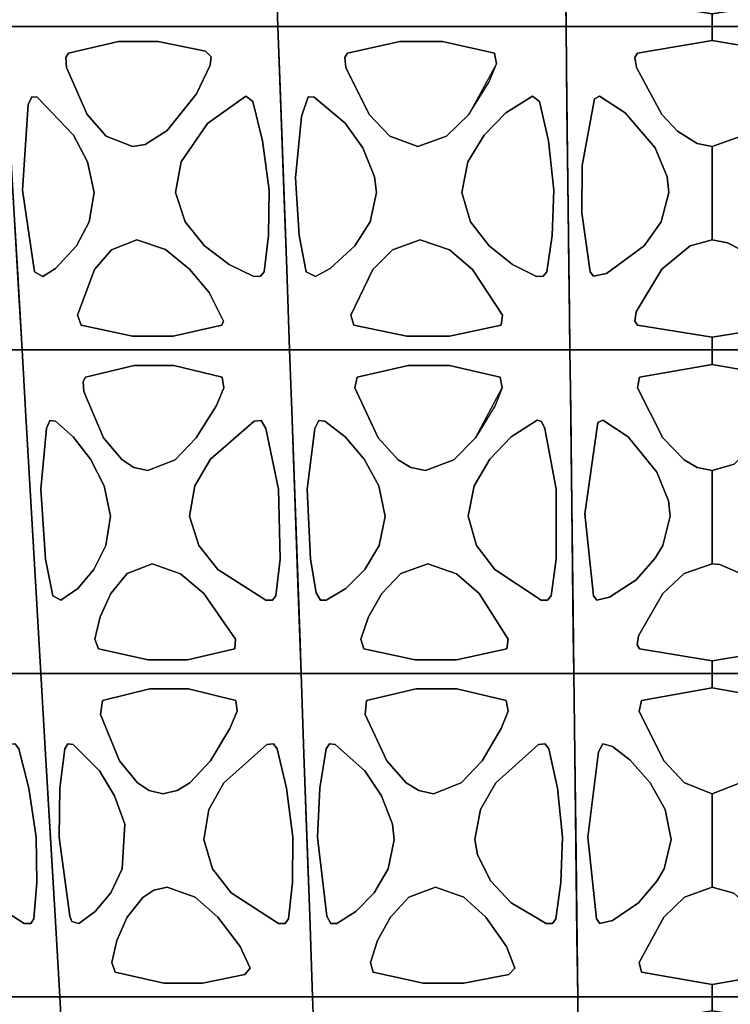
# Model space of a CAD drawing. Header units: centimetres. Extents: x -23.7 to 23.7, y -29.6 to 29.6.
# Tile 8 of 32: x -9 to 0.2, y -12.8 to -0.1. Entities that reach past the tile are written whole.
import ezdxf

# ---------------------------------------------------------------- set-up
doc = ezdxf.new("R2010")
doc.units = ezdxf.units.CM
doc.layers.get('0').update_dxf_attribs({"true_color": 0x5890e1})

msp = doc.modelspace()

# ---------------------------------------------------------------- linework, layer by layer
at = {"color": 121, "true_color": 0xa6e5e5}
for points in [[(-5.679, 0.873, 0), (-5.764, 3.228, 0), (-5.792, 4.014, 0), (-6.249, 4.014, 0), (-8.992, 4.014, 0), (-9.45, 4.014, 0), (-9.404, 3.228, 0), (-9.296, 1.396, 0), (-9.25, 0.611, 0), (-9.203, -0.174, 0), (-8.312, -0.174, 0), (-7.422, -0.174, 0), (-6.309, -0.174, 0), (-5.641, -0.174, 0)], [(-8.992, 4.014, 0), (-6.249, 4.014, 0), (-5.792, 4.014, 0), (-5.764, 3.228, 0), (-5.679, 0.873, 0), (-5.641, -0.174, 0), (-6.309, -0.174, 0), (-7.422, -0.174, 0), (-8.312, -0.174, 0), (-9.203, -0.174, 0), (-9.25, 0.611, 0), (-9.358, 2.443, 0), (-9.419, 3.49, 0), (-9.45, 4.014, 0)], [(-3.875, 4.014, 0), (-4.833, 4.014, 0), (-5.313, 4.014, 0), (-5.792, 4.014, 0), (-5.773, 3.49, 0), (-5.698, 1.396, 0), (-5.669, 0.611, 0), (-5.641, -0.174, 0), (-4.707, -0.174, 0), (-3.774, -0.174, 0), (-2.607, -0.174, 0), (-1.907, -0.174, 0), (-1.92, 0.873, 0), (-1.949, 3.228, 0), (-1.958, 4.014, 0), (-2.437, 4.014, 0)], [(-4.833, 4.014, 0), (-3.875, 4.014, 0), (-2.437, 4.014, 0), (-1.958, 4.014, 0), (-1.949, 3.228, 0), (-1.92, 0.873, 0), (-1.907, -0.174, 0), (-2.607, -0.174, 0), (-3.774, -0.174, 0), (-4.707, -0.174, 0), (-5.641, -0.174, 0), (-5.679, 0.873, 0), (-5.773, 3.49, 0), (-5.792, 4.014, 0), (-5.313, 4.014, 0)], [(-0.679, 0.872, 0), (-1.033, 0.275, 0), (-1.001, 0.146, 0), (-0.012, -0.008, 0), (-0.012, -0.174, 0), (-1.149, -0.174, 0), (-1.528, -0.174, 0), (-1.907, -0.174, 0), (-1.917, 0.611, 0), (-1.946, 2.967, 0), (-1.958, 4.014, 0), (-1.18, 4.014, 0), (-0.012, 4.014, 0), (-0.012, 3.832, 0), (-1.001, 3.67, 0), (-1.037, 3.613, 0), (-1.018, 3.481, 0), (-0.678, 2.871, 0), (-0.47, 2.655, 0), (-0.212, 2.497, 0), (-0.012, 2.459, 0), (-0.012, 1.25, 0), (-0.305, 1.176, 0)], [(-1.033, 0.275, 0), (-0.679, 0.872, 0), (-0.305, 1.176, 0), (-0.012, 1.25, 0), (-0.012, 2.459, 0), (-0.212, 2.497, 0), (-0.47, 2.655, 0), (-0.678, 2.871, 0), (-1.018, 3.481, 0), (-1.037, 3.613, 0), (-1.001, 3.67, 0), (-0.012, 3.832, 0), (-0.012, 4.014, 0), (-1.18, 4.014, 0), (-1.958, 4.014, 0), (-1.946, 2.967, 0), (-1.917, 0.611, 0), (-1.907, -0.174, 0), (-1.528, -0.174, 0), (-1.149, -0.174, 0), (-0.012, -0.174, 0), (-0.012, -0.008, 0), (-1.001, 0.146, 0)], [(1.009, 0.276, 0), (0.655, 0.873, 0), (0.28, 1.176, 0), (-0.012, 1.25, 0), (-0.012, 2.459, 0), (0.189, 2.497, 0), (0.368, 2.594, 0), (0.655, 2.872, 0), (0.918, 3.297, 0), (1.009, 3.53, 0), (0.977, 3.67, 0), (-0.012, 3.832, 0), (-0.012, 4.014, 0), (1.156, 4.014, 0), (1.934, 4.014, 0), (1.922, 2.967, 0), (1.896, 0.873, 0), (1.89, 0.35, 0), (1.883, -0.174, 0), (1.504, -0.174, 0), (1.125, -0.174, 0), (-0.012, -0.174, 0), (-0.012, -0.008, 0), (0.977, 0.146, 0)], [(0.655, 0.873, 0), (1.009, 0.276, 0), (0.977, 0.146, 0), (-0.012, -0.008, 0), (-0.012, -0.174, 0), (1.125, -0.174, 0), (1.504, -0.174, 0), (1.883, -0.174, 0), (1.89, 0.35, 0), (1.896, 0.873, 0), (1.922, 2.967, 0), (1.934, 4.014, 0), (1.156, 4.014, 0), (-0.012, 4.014, 0), (-0.012, 3.832, 0), (0.977, 3.67, 0), (1.009, 3.53, 0), (0.918, 3.297, 0), (0.655, 2.872, 0), (0.368, 2.594, 0), (0.189, 2.497, 0), (-0.012, 2.459, 0), (-0.012, 1.25, 0), (0.28, 1.176, 0)], [(-10.845, -0.174, 0), (-11.871, -0.174, 0), (-12.486, -0.174, 0), (-12.423, -0.959, 0), (-12.236, -3.314, 0), (-12.153, -4.362, 0), (-11.354, -4.362, 0), (-10.555, -4.362, 0), (-9.557, -4.362, 0), (-8.957, -4.362, 0), (-8.988, -3.838, 0), (-9.018, -3.314, 0), (-9.064, -2.529, 0), (-9.141, -1.221, 0), (-9.203, -0.174, 0), (-9.819, -0.174, 0)], [(-9.141, -1.221, 0), (-9.064, -2.529, 0), (-9.018, -3.314, 0), (-8.988, -3.838, 0), (-8.957, -4.362, 0), (-9.557, -4.362, 0), (-10.555, -4.362, 0), (-11.354, -4.362, 0), (-12.153, -4.362, 0), (-12.236, -3.314, 0), (-12.423, -0.959, 0), (-12.486, -0.174, 0), (-11.871, -0.174, 0), (-10.845, -0.174, 0), (-9.819, -0.174, 0), (-9.203, -0.174, 0)], [(-6.086, -0.174, 0), (-7.422, -0.174, 0), (-8.535, -0.174, 0), (-9.203, -0.174, 0), (-9.157, -0.959, 0), (-9.003, -3.576, 0), (-8.957, -4.362, 0), (-8.091, -4.362, 0), (-7.224, -4.362, 0), (-6.14, -4.362, 0), (-5.49, -4.362, 0), (-5.509, -3.838, 0), (-5.528, -3.314, 0), (-5.556, -2.529, 0), (-5.603, -1.221, 0), (-5.641, -0.174, 0)], [(-6.14, -4.362, 0), (-7.224, -4.362, 0), (-8.091, -4.362, 0), (-8.957, -4.362, 0), (-9.003, -3.576, 0), (-9.157, -0.959, 0), (-9.203, -0.174, 0), (-8.535, -0.174, 0), (-7.422, -0.174, 0), (-6.531, -0.174, 0), (-6.086, -0.174, 0), (-5.641, -0.174, 0), (-5.603, -1.221, 0), (-5.556, -2.529, 0), (-5.528, -3.314, 0), (-5.509, -3.838, 0), (-5.49, -4.362, 0)], [(-3.774, -0.174, 0), (-4.941, -0.174, 0), (-5.641, -0.174, 0), (-5.612, -0.959, 0), (-5.528, -3.314, 0), (-5.49, -4.362, 0), (-4.582, -4.362, 0), (-3.674, -4.362, 0), (-2.538, -4.362, 0), (-1.857, -4.362, 0), (-1.863, -3.838, 0), (-1.869, -3.314, 0), (-1.879, -2.529, 0), (-1.895, -1.221, 0), (-1.907, -0.174, 0), (-2.607, -0.174, 0)], [(-2.538, -4.362, 0), (-3.674, -4.362, 0), (-4.582, -4.362, 0), (-5.49, -4.362, 0), (-5.528, -3.314, 0), (-5.612, -0.959, 0), (-5.641, -0.174, 0), (-4.941, -0.174, 0), (-3.774, -0.174, 0), (-2.607, -0.174, 0), (-1.907, -0.174, 0), (-1.895, -1.221, 0), (-1.879, -2.529, 0), (-1.869, -3.314, 0), (-1.863, -3.838, 0), (-1.857, -4.362, 0)], [(-1.892, -1.482, 0), (-1.866, -3.576, 0), (-1.857, -4.362, 0), (-1.488, -4.362, 0), (-1.119, -4.362, 0), (-0.012, -4.362, 0), (-0.012, -4.196, 0), (-0.98, -4.041, 0), (-1.014, -3.988, 0), (-0.997, -3.868, 0), (-0.666, -3.317, 0), (-0.3, -3.012, 0), (-0.012, -2.937, 0), (-0.012, -1.728, 0), (-0.209, -1.689, 0), (-0.463, -1.53, 0), (-0.666, -1.313, 0), (-0.996, -0.705, 0), (-1.014, -0.575, 0), (-0.98, -0.518, 0), (-0.012, -0.355, 0), (-0.012, -0.174, 0), (-1.149, -0.174, 0), (-1.528, -0.174, 0), (-1.907, -0.174, 0), (-1.901, -0.697, 0)], [(-1.866, -3.576, 0), (-1.892, -1.482, 0), (-1.901, -0.697, 0), (-1.907, -0.174, 0), (-1.528, -0.174, 0), (-1.149, -0.174, 0), (-0.012, -0.174, 0), (-0.012, -0.355, 0), (-0.98, -0.518, 0), (-1.014, -0.575, 0), (-0.996, -0.705, 0), (-0.666, -1.313, 0), (-0.463, -1.53, 0), (-0.209, -1.689, 0), (-0.012, -1.728, 0), (-0.012, -2.937, 0), (-0.3, -3.012, 0), (-0.666, -3.317, 0), (-0.997, -3.868, 0), (-1.014, -3.988, 0), (-0.98, -4.041, 0), (-0.012, -4.196, 0), (-0.012, -4.362, 0), (-1.119, -4.362, 0), (-1.488, -4.362, 0), (-1.857, -4.362, 0)], [(1.868, -1.482, 0), (1.842, -3.576, 0), (1.833, -4.362, 0), (1.464, -4.362, 0), (1.095, -4.362, 0), (-0.012, -4.362, 0), (-0.012, -4.196, 0), (0.956, -4.041, 0), (0.987, -3.912, 0), (0.643, -3.318, 0), (0.362, -3.063, 0), (0.186, -2.973, 0), (-0.012, -2.937, 0), (-0.012, -1.728, 0), (0.361, -1.592, 0), (0.643, -1.311, 0), (0.987, -0.657, 0), (0.956, -0.518, 0), (-0.012, -0.355, 0), (-0.012, -0.174, 0), (1.125, -0.174, 0), (1.504, -0.174, 0), (1.883, -0.174, 0), (1.877, -0.697, 0)], [(1.842, -3.576, 0), (1.868, -1.482, 0), (1.877, -0.697, 0), (1.883, -0.174, 0), (1.504, -0.174, 0), (1.125, -0.174, 0), (-0.012, -0.174, 0), (-0.012, -0.355, 0), (0.956, -0.518, 0), (0.987, -0.657, 0), (0.643, -1.311, 0), (0.361, -1.592, 0), (-0.012, -1.728, 0), (-0.012, -2.937, 0), (0.186, -2.973, 0), (0.362, -3.063, 0), (0.643, -3.318, 0), (0.987, -3.912, 0), (0.956, -4.041, 0), (-0.012, -4.196, 0), (-0.012, -4.362, 0), (1.095, -4.362, 0), (1.464, -4.362, 0), (1.833, -4.362, 0)], [(-7.708, -0.369, 0), (-7.193, -0.368, 0), (-6.581, -0.492, 0), (-6.509, -0.565, 0), (-6.52, -0.673, 0), (-6.697, -1.043, 0), (-7.077, -1.518, 0), (-7.364, -1.699, 0), (-7.526, -1.728, 0), (-7.868, -1.592, 0), (-8.114, -1.312, 0), (-8.382, -0.705, 0), (-8.391, -0.575, 0), (-8.357, -0.518, 0)], [(-7.193, -0.368, 0), (-7.708, -0.369, 0), (-8.357, -0.518, 0), (-8.391, -0.575, 0), (-8.382, -0.705, 0), (-8.114, -1.312, 0), (-7.868, -1.592, 0), (-7.526, -1.728, 0), (-7.364, -1.699, 0), (-7.077, -1.518, 0), (-6.697, -1.043, 0), (-6.52, -0.673, 0), (-6.509, -0.565, 0), (-6.581, -0.492, 0)], [(-4.062, -0.369, 0), (-4.74, -0.518, 0), (-4.775, -0.575, 0), (-4.761, -0.705, 0), (-4.458, -1.312, 0), (-4.19, -1.592, 0), (-3.827, -1.728, 0), (-3.455, -1.592, 0), (-3.168, -1.311, 0), (-2.902, -0.888, 0), (-2.807, -0.657, 0), (-2.833, -0.518, 0), (-3.509, -0.369, 0)], [(-4.062, -0.369, 0), (-3.509, -0.369, 0), (-2.833, -0.518, 0), (-2.807, -0.657, 0), (-3.168, -1.311, 0), (-3.455, -1.592, 0), (-3.827, -1.728, 0), (-4.19, -1.592, 0), (-4.458, -1.312, 0), (-4.761, -0.705, 0), (-4.775, -0.575, 0), (-4.74, -0.518, 0)], [(-8.954, -2.291, 0), (-8.799, -3.352, 0), (-8.69, -3.409, 0), (-8.525, -3.306, 0), (-8.251, -3.014, 0), (-8.087, -2.703, 0), (-8.025, -2.321, 0), (-8.11, -1.926, 0), (-8.293, -1.579, 0), (-8.763, -1.09, 0), (-8.834, -1.082, 0), (-8.881, -1.181, 0)], [(-8.954, -2.291, 0), (-8.881, -1.181, 0), (-8.834, -1.082, 0), (-8.763, -1.09, 0), (-8.293, -1.579, 0), (-8.11, -1.926, 0), (-8.025, -2.321, 0), (-8.087, -2.703, 0), (-8.251, -3.014, 0), (-8.525, -3.306, 0), (-8.69, -3.409, 0), (-8.799, -3.352, 0)], [(-5.969, -1.143, 0), (-5.842, -1.654, 0), (-5.756, -2.291, 0), (-5.765, -2.88, 0), (-5.822, -3.352, 0), (-5.867, -3.407, 0), (-5.954, -3.409, 0), (-6.274, -3.257, 0), (-6.592, -3.014, 0), (-6.846, -2.703, 0), (-6.969, -2.321, 0), (-6.896, -1.925, 0), (-6.554, -1.427, 0), (-6.059, -1.076, 0)], [(-5.842, -1.654, 0), (-5.969, -1.143, 0), (-6.059, -1.076, 0), (-6.554, -1.427, 0), (-6.896, -1.925, 0), (-6.969, -2.321, 0), (-6.846, -2.703, 0), (-6.592, -3.014, 0), (-6.274, -3.257, 0), (-5.954, -3.409, 0), (-5.867, -3.407, 0), (-5.822, -3.352, 0), (-5.765, -2.88, 0), (-5.756, -2.291, 0)], [(-4.543, -1.745, 0), (-4.389, -2.119, 0), (-4.365, -2.323, 0), (-4.448, -2.703, 0), (-4.643, -3.014, 0), (-4.966, -3.306, 0), (-5.157, -3.409, 0), (-5.277, -3.352, 0), (-5.367, -2.879, 0), (-5.416, -2.131, 0), (-5.337, -1.338, 0), (-5.251, -1.082, 0), (-5.172, -1.09, 0), (-4.772, -1.426, 0)], [(-4.389, -2.119, 0), (-4.543, -1.745, 0), (-4.772, -1.426, 0), (-5.172, -1.09, 0), (-5.251, -1.082, 0), (-5.337, -1.338, 0), (-5.416, -2.131, 0), (-5.367, -2.879, 0), (-5.277, -3.352, 0), (-5.157, -3.409, 0), (-4.966, -3.306, 0), (-4.643, -3.014, 0), (-4.448, -2.703, 0), (-4.365, -2.323, 0)], [(-2.252, -1.143, 0), (-2.134, -1.653, 0), (-2.064, -2.291, 0), (-2.088, -2.88, 0), (-2.158, -3.352, 0), (-2.204, -3.407, 0), (-2.289, -3.409, 0), (-2.6, -3.257, 0), (-2.905, -3.014, 0), (-3.146, -2.702, 0), (-3.259, -2.321, 0), (-3.179, -1.925, 0), (-2.967, -1.579, 0), (-2.686, -1.289, 0), (-2.341, -1.076, 0)], [(-2.158, -3.352, 0), (-2.088, -2.88, 0), (-2.064, -2.291, 0), (-2.134, -1.653, 0), (-2.252, -1.143, 0), (-2.341, -1.076, 0), (-2.686, -1.289, 0), (-2.967, -1.579, 0), (-3.179, -1.925, 0), (-3.259, -2.321, 0), (-3.146, -2.702, 0), (-2.905, -3.014, 0), (-2.6, -3.257, 0), (-2.289, -3.409, 0), (-2.204, -3.407, 0)], [(-1.704, -2.586, 0), (-1.596, -3.352, 0), (-1.55, -3.407, 0), (-1.383, -3.372, 0), (-0.895, -3.015, 0), (-0.673, -2.703, 0), (-0.574, -2.323, 0), (-0.595, -2.119, 0), (-0.753, -1.746, 0), (-1.139, -1.289, 0), (-1.472, -1.076, 0), (-1.539, -1.108, 0), (-1.699, -1.971, 0)], [(-1.596, -3.352, 0), (-1.704, -2.586, 0), (-1.699, -1.971, 0), (-1.539, -1.108, 0), (-1.472, -1.076, 0), (-1.139, -1.289, 0), (-0.753, -1.746, 0), (-0.595, -2.119, 0), (-0.574, -2.323, 0), (-0.673, -2.703, 0), (-0.895, -3.015, 0), (-1.383, -3.372, 0), (-1.55, -3.407, 0)], [(-7.529, -4.183, 0), (-7.002, -4.183, 0), (-6.371, -4.041, 0), (-6.346, -3.988, 0), (-6.535, -3.619, 0), (-6.79, -3.317, 0), (-7.098, -3.062, 0), (-7.469, -2.937, 0), (-7.8, -3.063, 0), (-8.02, -3.318, 0), (-8.238, -3.912, 0), (-8.191, -4.041, 0)], [(-6.371, -4.041, 0), (-7.002, -4.183, 0), (-7.529, -4.183, 0), (-8.191, -4.041, 0), (-8.238, -3.912, 0), (-8.02, -3.318, 0), (-7.8, -3.063, 0), (-7.469, -2.937, 0), (-7.098, -3.062, 0), (-6.79, -3.317, 0), (-6.535, -3.619, 0), (-6.346, -3.988, 0)], [(-4.41, -3.318, 0), (-4.696, -3.912, 0), (-4.656, -4.041, 0), (-3.971, -4.183, 0), (-3.419, -4.183, 0), (-2.749, -4.041, 0), (-2.729, -3.912, 0), (-3.119, -3.319, 0), (-3.419, -3.063, 0), (-3.798, -2.937, 0), (-4.156, -3.063, 0)], [(-2.749, -4.041, 0), (-3.419, -4.183, 0), (-3.971, -4.183, 0), (-4.656, -4.041, 0), (-4.696, -3.912, 0), (-4.41, -3.318, 0), (-4.156, -3.063, 0), (-3.798, -2.937, 0), (-3.419, -3.063, 0), (-3.119, -3.319, 0), (-2.729, -3.912, 0)], [(-8.912, -5.147, 0), (-8.745, -8.027, 0), (-8.714, -8.55, 0), (-9.297, -8.55, 0), (-10.269, -8.55, 0), (-11.046, -8.55, 0), (-11.823, -8.55, 0), (-11.905, -7.503, 0), (-12.091, -5.147, 0), (-12.153, -4.362, 0), (-11.554, -4.362, 0), (-10.555, -4.362, 0), (-9.557, -4.362, 0), (-8.957, -4.362, 0)], [(-8.745, -8.027, 0), (-8.912, -5.147, 0), (-8.957, -4.362, 0), (-9.557, -4.362, 0), (-10.555, -4.362, 0), (-11.554, -4.362, 0), (-12.153, -4.362, 0), (-12.091, -5.147, 0), (-11.905, -7.503, 0), (-11.823, -8.55, 0), (-11.046, -8.55, 0), (-10.269, -8.55, 0), (-9.297, -8.55, 0), (-8.714, -8.55, 0)], [(-5.462, -5.147, 0), (-5.36, -8.027, 0), (-5.341, -8.55, 0), (-5.974, -8.55, 0), (-7.028, -8.55, 0), (-7.871, -8.55, 0), (-8.714, -8.55, 0), (-8.775, -7.503, 0), (-8.912, -5.147, 0), (-8.957, -4.362, 0), (-8.307, -4.362, 0), (-7.224, -4.362, 0), (-6.14, -4.362, 0), (-5.49, -4.362, 0)], [(-5.36, -8.027, 0), (-5.462, -5.147, 0), (-5.49, -4.362, 0), (-6.14, -4.362, 0), (-7.224, -4.362, 0), (-8.307, -4.362, 0), (-8.957, -4.362, 0), (-8.912, -5.147, 0), (-8.775, -7.503, 0), (-8.714, -8.55, 0), (-7.871, -8.55, 0), (-7.028, -8.55, 0), (-5.974, -8.55, 0), (-5.341, -8.55, 0)], [(-1.847, -5.147, 0), (-1.813, -8.027, 0), (-1.807, -8.55, 0), (-2.469, -8.55, 0), (-3.574, -8.55, 0), (-4.458, -8.55, 0), (-5.341, -8.55, 0), (-5.379, -7.503, 0), (-5.462, -5.147, 0), (-5.49, -4.362, 0), (-4.809, -4.362, 0), (-3.674, -4.362, 0), (-2.538, -4.362, 0), (-1.857, -4.362, 0)], [(-1.813, -8.027, 0), (-1.847, -5.147, 0), (-1.857, -4.362, 0), (-2.538, -4.362, 0), (-3.674, -4.362, 0), (-4.809, -4.362, 0), (-5.49, -4.362, 0), (-5.462, -5.147, 0), (-5.379, -7.503, 0), (-5.341, -8.55, 0), (-4.458, -8.55, 0), (-3.574, -8.55, 0), (-2.469, -8.55, 0), (-1.807, -8.55, 0)], [(-1.816, -7.765, 0), (-1.841, -5.671, 0), (-1.851, -4.885, 0), (-1.857, -4.362, 0), (-1.488, -4.362, 0), (-1.119, -4.362, 0), (-0.012, -4.362, 0), (-0.012, -4.549, 0), (-0.954, -4.714, 0), (-0.982, -4.851, 0), (-0.651, -5.502, 0), (-0.378, -5.783, 0), (-0.207, -5.882, 0), (-0.012, -5.922, 0), (-0.012, -7.132, 0), (-0.378, -7.259, 0), (-0.651, -7.515, 0), (-0.969, -8.064, 0), (-0.986, -8.182, 0), (-0.954, -8.234, 0), (-0.012, -8.39, 0), (-0.012, -8.55, 0), (-1.089, -8.55, 0), (-1.448, -8.55, 0), (-1.807, -8.55, 0)], [(-1.841, -5.671, 0), (-1.816, -7.765, 0), (-1.807, -8.55, 0), (-1.448, -8.55, 0), (-1.089, -8.55, 0), (-0.012, -8.55, 0), (-0.012, -8.39, 0), (-0.954, -8.234, 0), (-0.986, -8.182, 0), (-0.969, -8.064, 0), (-0.651, -7.515, 0), (-0.378, -7.259, 0), (-0.012, -7.132, 0), (-0.012, -5.922, 0), (-0.207, -5.882, 0), (-0.378, -5.783, 0), (-0.651, -5.502, 0), (-0.982, -4.851, 0), (-0.954, -4.714, 0), (-0.012, -4.549, 0), (-0.012, -4.362, 0), (-1.119, -4.362, 0), (-1.488, -4.362, 0), (-1.857, -4.362, 0), (-1.851, -4.885, 0)], [(1.817, -5.671, 0), (1.789, -8.027, 0), (1.783, -8.55, 0), (1.424, -8.55, 0), (1.065, -8.55, 0), (-0.012, -8.55, 0), (-0.012, -8.39, 0), (0.93, -8.234, 0), (0.958, -8.107, 0), (0.628, -7.516, 0), (0.355, -7.259, 0), (0.088, -7.142, 0), (-0.012, -7.132, 0), (-0.012, -5.922, 0), (0.272, -5.839, 0), (0.628, -5.502, 0), (0.958, -4.851, 0), (0.93, -4.714, 0), (-0.012, -4.549, 0), (-0.012, -4.362, 0), (1.095, -4.362, 0), (1.464, -4.362, 0), (1.833, -4.362, 0), (1.827, -4.885, 0)], [(1.789, -8.027, 0), (1.817, -5.671, 0), (1.827, -4.885, 0), (1.833, -4.362, 0), (1.464, -4.362, 0), (1.095, -4.362, 0), (-0.012, -4.362, 0), (-0.012, -4.549, 0), (0.93, -4.714, 0), (0.958, -4.851, 0), (0.628, -5.502, 0), (0.272, -5.839, 0), (-0.012, -5.922, 0), (-0.012, -7.132, 0), (0.088, -7.142, 0), (0.355, -7.259, 0), (0.628, -7.516, 0), (0.958, -8.107, 0), (0.93, -8.234, 0), (-0.012, -8.39, 0), (-0.012, -8.55, 0), (1.065, -8.55, 0), (1.424, -8.55, 0), (1.783, -8.55, 0)], [(-7.504, -4.563, 0), (-6.99, -4.563, 0), (-6.364, -4.714, 0), (-6.345, -4.851, 0), (-6.44, -5.08, 0), (-6.701, -5.502, 0), (-6.976, -5.783, 0), (-7.329, -5.922, 0), (-7.51, -5.882, 0), (-7.666, -5.782, 0), (-7.904, -5.5, 0), (-8.159, -4.898, 0), (-8.167, -4.77, 0), (-8.135, -4.714, 0)], [(-6.99, -4.563, 0), (-7.504, -4.563, 0), (-8.135, -4.714, 0), (-8.167, -4.77, 0), (-8.159, -4.898, 0), (-7.904, -5.5, 0), (-7.666, -5.782, 0), (-7.51, -5.882, 0), (-7.329, -5.922, 0), (-6.976, -5.783, 0), (-6.701, -5.502, 0), (-6.44, -5.08, 0), (-6.345, -4.851, 0), (-6.364, -4.714, 0)], [(-3.954, -4.563, 0), (-3.416, -4.563, 0), (-2.759, -4.714, 0), (-2.734, -4.851, 0), (-2.826, -5.08, 0), (-3.083, -5.502, 0), (-3.362, -5.783, 0), (-3.727, -5.922, 0), (-3.917, -5.882, 0), (-4.083, -5.783, 0), (-4.343, -5.502, 0), (-4.646, -4.851, 0), (-4.614, -4.714, 0)], [(-3.416, -4.563, 0), (-3.954, -4.563, 0), (-4.614, -4.714, 0), (-4.646, -4.851, 0), (-4.343, -5.502, 0), (-4.083, -5.783, 0), (-3.917, -5.882, 0), (-3.727, -5.922, 0), (-3.362, -5.783, 0), (-3.083, -5.502, 0), (-2.734, -4.851, 0), (-2.759, -4.714, 0)], [(-8.716, -6.166, 0), (-8.643, -5.377, 0), (-8.597, -5.276, 0), (-8.527, -5.285, 0), (-8.294, -5.486, 0), (-8.071, -5.776, 0), (-7.895, -6.123, 0), (-7.813, -6.516, 0), (-7.872, -6.895, 0), (-8.028, -7.206, 0), (-8.234, -7.45, 0), (-8.454, -7.604, 0), (-8.561, -7.545, 0), (-8.653, -7.073, 0)], [(-8.643, -5.377, 0), (-8.716, -6.166, 0), (-8.653, -7.073, 0), (-8.561, -7.545, 0), (-8.454, -7.604, 0), (-8.234, -7.45, 0), (-8.028, -7.206, 0), (-7.872, -6.895, 0), (-7.813, -6.516, 0), (-7.895, -6.123, 0), (-8.071, -5.776, 0), (-8.294, -5.486, 0), (-8.527, -5.285, 0), (-8.597, -5.276, 0)], [(-6.787, -6.516, 0), (-6.718, -6.123, 0), (-6.515, -5.777, 0), (-5.949, -5.285, 0), (-5.861, -5.276, 0), (-5.799, -5.377, 0), (-5.635, -6.166, 0), (-5.613, -7.073, 0), (-5.668, -7.545, 0), (-5.711, -7.602, 0), (-5.797, -7.604, 0), (-6.422, -7.205, 0), (-6.668, -6.894, 0)], [(-6.718, -6.123, 0), (-6.787, -6.516, 0), (-6.668, -6.894, 0), (-6.422, -7.205, 0), (-5.797, -7.604, 0), (-5.711, -7.602, 0), (-5.668, -7.545, 0), (-5.613, -7.073, 0), (-5.635, -6.166, 0), (-5.799, -5.377, 0), (-5.861, -5.276, 0), (-5.949, -5.285, 0), (-6.515, -5.777, 0)], [(-5.221, -7.073, 0), (-5.264, -6.166, 0), (-5.162, -5.377, 0), (-5.11, -5.276, 0), (-5.032, -5.285, 0), (-4.772, -5.486, 0), (-4.524, -5.776, 0), (-4.332, -6.123, 0), (-4.25, -6.518, 0), (-4.328, -6.895, 0), (-4.516, -7.206, 0), (-4.76, -7.45, 0), (-5.016, -7.604, 0), (-5.09, -7.602, 0), (-5.145, -7.509, 0)], [(-5.162, -5.377, 0), (-5.264, -6.166, 0), (-5.221, -7.073, 0), (-5.145, -7.509, 0), (-5.09, -7.602, 0), (-5.016, -7.604, 0), (-4.76, -7.45, 0), (-4.516, -7.206, 0), (-4.328, -6.895, 0), (-4.25, -6.518, 0), (-4.332, -6.123, 0), (-4.524, -5.776, 0), (-4.772, -5.486, 0), (-5.032, -5.285, 0), (-5.11, -5.276, 0)], [(-2.894, -5.777, 0), (-3.099, -6.123, 0), (-3.174, -6.516, 0), (-3.066, -6.895, 0), (-2.832, -7.206, 0), (-2.231, -7.604, 0), (-2.147, -7.602, 0), (-2.102, -7.545, 0), (-2.034, -7.073, 0), (-2.035, -6.166, 0), (-2.182, -5.377, 0), (-2.226, -5.288, 0), (-2.282, -5.27, 0), (-2.62, -5.486, 0)], [(-3.099, -6.123, 0), (-2.894, -5.777, 0), (-2.62, -5.486, 0), (-2.282, -5.27, 0), (-2.226, -5.288, 0), (-2.182, -5.377, 0), (-2.035, -6.166, 0), (-2.034, -7.073, 0), (-2.102, -7.545, 0), (-2.147, -7.602, 0), (-2.231, -7.604, 0), (-2.832, -7.206, 0), (-3.066, -6.895, 0), (-3.174, -6.516, 0)], [(-1.665, -6.486, 0), (-1.551, -7.545, 0), (-1.506, -7.602, 0), (-1.342, -7.565, 0), (-0.998, -7.337, 0), (-0.75, -7.058, 0), (-0.653, -6.895, 0), (-0.558, -6.516, 0), (-0.578, -6.316, 0), (-0.729, -5.944, 0), (-1.104, -5.486, 0), (-1.43, -5.27, 0), (-1.496, -5.303, 0)], [(-1.551, -7.545, 0), (-1.665, -6.486, 0), (-1.496, -5.303, 0), (-1.43, -5.27, 0), (-1.104, -5.486, 0), (-0.729, -5.944, 0), (-0.578, -6.316, 0), (-0.558, -6.516, 0), (-0.653, -6.895, 0), (-0.75, -7.058, 0), (-0.998, -7.337, 0), (-1.342, -7.565, 0), (-1.506, -7.602, 0)], [(-7.808, -7.516, 0), (-7.596, -7.259, 0), (-7.272, -7.132, 0), (-6.906, -7.26, 0), (-6.604, -7.517, 0), (-6.191, -8.107, 0), (-6.199, -8.234, 0), (-6.812, -8.377, 0), (-7.325, -8.377, 0), (-7.969, -8.234, 0), (-8.015, -8.107, 0), (-7.947, -7.818, 0)], [(-7.596, -7.259, 0), (-7.808, -7.516, 0), (-7.947, -7.818, 0), (-8.015, -8.107, 0), (-7.969, -8.234, 0), (-7.325, -8.377, 0), (-6.812, -8.377, 0), (-6.199, -8.234, 0), (-6.191, -8.107, 0), (-6.604, -7.517, 0), (-6.906, -7.26, 0), (-7.272, -7.132, 0)], [(-4.048, -7.259, 0), (-4.295, -7.516, 0), (-4.47, -7.818, 0), (-4.568, -8.107, 0), (-4.53, -8.234, 0), (-3.864, -8.377, 0), (-3.326, -8.377, 0), (-2.675, -8.234, 0), (-2.657, -8.107, 0), (-3.034, -7.517, 0), (-3.326, -7.26, 0), (-3.698, -7.132, 0)], [(-4.295, -7.516, 0), (-4.048, -7.259, 0), (-3.698, -7.132, 0), (-3.326, -7.26, 0), (-3.034, -7.517, 0), (-2.657, -8.107, 0), (-2.675, -8.234, 0), (-3.326, -8.377, 0), (-3.864, -8.377, 0), (-4.53, -8.234, 0), (-4.568, -8.107, 0), (-4.47, -7.818, 0)], [(-9.036, -12.739, 0), (-9.981, -12.739, 0), (-10.736, -12.739, 0), (-11.491, -12.739, 0), (-11.574, -11.692, 0), (-11.74, -9.597, 0), (-11.823, -8.55, 0), (-11.046, -8.55, 0), (-10.269, -8.55, 0), (-9.297, -8.55, 0), (-8.714, -8.55, 0), (-8.653, -9.597, 0), (-8.577, -10.906, 0), (-8.531, -11.692, 0), (-8.47, -12.739, 0)], [(-10.736, -12.739, 0), (-9.981, -12.739, 0), (-9.036, -12.739, 0), (-8.47, -12.739, 0), (-8.531, -11.692, 0), (-8.577, -10.906, 0), (-8.653, -9.597, 0), (-8.714, -8.55, 0), (-9.297, -8.55, 0), (-10.269, -8.55, 0), (-11.046, -8.55, 0), (-11.823, -8.55, 0), (-11.74, -9.597, 0), (-11.574, -11.692, 0), (-11.491, -12.739, 0)], [(-7.65, -12.739, 0), (-6.831, -12.739, 0), (-5.806, -12.739, 0), (-5.192, -12.739, 0), (-5.229, -11.692, 0), (-5.257, -10.906, 0), (-5.304, -9.597, 0), (-5.341, -8.55, 0), (-5.974, -8.55, 0), (-7.028, -8.55, 0), (-7.871, -8.55, 0), (-8.714, -8.55, 0), (-8.653, -9.597, 0), (-8.531, -11.692, 0), (-8.47, -12.739, 0)], [(-6.831, -12.739, 0), (-7.65, -12.739, 0), (-8.47, -12.739, 0), (-8.531, -11.692, 0), (-8.653, -9.597, 0), (-8.714, -8.55, 0), (-7.871, -8.55, 0), (-7.028, -8.55, 0), (-5.974, -8.55, 0), (-5.341, -8.55, 0), (-5.304, -9.597, 0), (-5.257, -10.906, 0), (-5.229, -11.692, 0), (-5.192, -12.739, 0), (-5.806, -12.739, 0)], [(-4.333, -12.739, 0), (-3.474, -12.739, 0), (-2.4, -12.739, 0), (-1.756, -12.739, 0), (-1.769, -11.692, 0), (-1.778, -10.906, 0), (-1.794, -9.597, 0), (-1.807, -8.55, 0), (-2.469, -8.55, 0), (-3.574, -8.55, 0), (-4.458, -8.55, 0), (-5.341, -8.55, 0), (-5.304, -9.597, 0), (-5.229, -11.692, 0), (-5.192, -12.739, 0)], [(-3.474, -12.739, 0), (-4.333, -12.739, 0), (-5.192, -12.739, 0), (-5.229, -11.692, 0), (-5.304, -9.597, 0), (-5.341, -8.55, 0), (-4.458, -8.55, 0), (-3.574, -8.55, 0), (-2.469, -8.55, 0), (-1.807, -8.55, 0), (-1.794, -9.597, 0), (-1.778, -10.906, 0), (-1.769, -11.692, 0), (-1.756, -12.739, 0), (-2.4, -12.739, 0)], [(-1.794, -9.597, 0), (-1.766, -11.953, 0), (-1.756, -12.739, 0), (-1.407, -12.739, 0), (-1.059, -12.739, 0), (-0.012, -12.739, 0), (-0.012, -12.578, 0), (-0.931, -12.42, 0), (-0.958, -12.295, 0), (-0.64, -11.708, 0), (-0.373, -11.45, 0), (-0.012, -11.319, 0), (-0.012, -10.11, 0), (-0.373, -9.968, 0), (-0.639, -9.684, 0), (-0.958, -9.038, 0), (-0.931, -8.903, 0), (-0.012, -8.737, 0), (-0.012, -8.55, 0), (-1.089, -8.55, 0), (-1.448, -8.55, 0), (-1.807, -8.55, 0)], [(-1.766, -11.953, 0), (-1.794, -9.597, 0), (-1.807, -8.55, 0), (-1.448, -8.55, 0), (-1.089, -8.55, 0), (-0.012, -8.55, 0), (-0.012, -8.737, 0), (-0.931, -8.903, 0), (-0.958, -9.038, 0), (-0.639, -9.684, 0), (-0.373, -9.968, 0), (-0.012, -10.11, 0), (-0.012, -11.319, 0), (-0.373, -11.45, 0), (-0.64, -11.708, 0), (-0.958, -12.295, 0), (-0.931, -12.42, 0), (-0.012, -12.578, 0), (-0.012, -12.739, 0), (-1.059, -12.739, 0), (-1.407, -12.739, 0), (-1.756, -12.739, 0)], [(1.77, -9.597, 0), (1.745, -11.692, 0), (1.732, -12.739, 0), (1.383, -12.739, 0), (1.035, -12.739, 0), (-0.012, -12.739, 0), (-0.012, -12.578, 0), (0.908, -12.42, 0), (0.934, -12.295, 0), (0.614, -11.707, 0), (0.268, -11.398, 0), (-0.012, -11.319, 0), (-0.012, -10.11, 0), (0.35, -9.967, 0), (0.615, -9.685, 0), (0.934, -9.038, 0), (0.908, -8.903, 0), (-0.012, -8.737, 0), (-0.012, -8.55, 0), (1.065, -8.55, 0), (1.424, -8.55, 0), (1.783, -8.55, 0)], [(1.745, -11.692, 0), (1.77, -9.597, 0), (1.783, -8.55, 0), (1.424, -8.55, 0), (1.065, -8.55, 0), (-0.012, -8.55, 0), (-0.012, -8.737, 0), (0.908, -8.903, 0), (0.934, -9.038, 0), (0.615, -9.685, 0), (0.35, -9.967, 0), (-0.012, -10.11, 0), (-0.012, -11.319, 0), (0.268, -11.398, 0), (0.614, -11.707, 0), (0.934, -12.295, 0), (0.908, -12.42, 0), (-0.012, -12.578, 0), (-0.012, -12.739, 0), (1.035, -12.739, 0), (1.383, -12.739, 0), (1.732, -12.739, 0)], [(-6.8, -8.751, 0), (-7.302, -8.751, 0), (-7.918, -8.903, 0), (-7.94, -9.084, 0), (-7.695, -9.684, 0), (-7.464, -9.968, 0), (-7.312, -10.069, 0), (-7.133, -10.11, 0), (-6.949, -10.069, 0), (-6.784, -9.967, 0), (-6.516, -9.685, 0), (-6.264, -9.265, 0), (-6.171, -9.038, 0), (-6.189, -8.903, 0)], [(-7.302, -8.751, 0), (-6.8, -8.751, 0), (-6.189, -8.903, 0), (-6.171, -9.038, 0), (-6.264, -9.265, 0), (-6.516, -9.685, 0), (-6.784, -9.967, 0), (-6.949, -10.069, 0), (-7.133, -10.11, 0), (-7.312, -10.069, 0), (-7.464, -9.968, 0), (-7.695, -9.684, 0), (-7.94, -9.084, 0), (-7.918, -8.903, 0)], [(-3.849, -8.751, 0), (-3.323, -8.751, 0), (-2.682, -8.903, 0), (-2.659, -9.038, 0), (-2.747, -9.265, 0), (-2.996, -9.685, 0), (-3.267, -9.967, 0), (-3.627, -10.11, 0), (-3.816, -10.069, 0), (-3.979, -9.968, 0), (-4.231, -9.684, 0), (-4.511, -9.085, 0), (-4.493, -8.903, 0)], [(-3.323, -8.751, 0), (-3.849, -8.751, 0), (-4.493, -8.903, 0), (-4.511, -9.085, 0), (-4.231, -9.684, 0), (-3.979, -9.968, 0), (-3.816, -10.069, 0), (-3.627, -10.11, 0), (-3.267, -9.967, 0), (-2.996, -9.685, 0), (-2.747, -9.265, 0), (-2.659, -9.038, 0), (-2.682, -8.903, 0)], [(-9.55, -9.814, 0), (-9.861, -10.313, 0), (-9.918, -10.703, 0), (-9.796, -11.08, 0), (-9.55, -11.391, 0), (-8.93, -11.791, 0), (-8.847, -11.789, 0), (-8.807, -11.731, 0), (-8.769, -11.26, 0), (-8.776, -10.673, 0), (-8.872, -10.038, 0), (-8.999, -9.528, 0), (-9.047, -9.464, 0), (-9.132, -9.473, 0)], [(-9.861, -10.313, 0), (-9.55, -9.814, 0), (-9.132, -9.473, 0), (-9.047, -9.464, 0), (-8.999, -9.528, 0), (-8.872, -10.038, 0), (-8.776, -10.673, 0), (-8.769, -11.26, 0), (-8.807, -11.731, 0), (-8.847, -11.789, 0), (-8.93, -11.791, 0), (-9.55, -11.391, 0), (-9.796, -11.08, 0), (-9.918, -10.703, 0)], [(-7.761, -10.135, 0), (-7.956, -9.814, 0), (-8.298, -9.473, 0), (-8.367, -9.464, 0), (-8.402, -9.528, 0), (-8.467, -10.037, 0), (-8.476, -10.673, 0), (-8.339, -11.695, 0), (-8.312, -11.764, 0), (-8.223, -11.791, 0), (-8.009, -11.636, 0), (-7.81, -11.391, 0), (-7.659, -11.08, 0), (-7.628, -10.505, 0)], [(-7.956, -9.814, 0), (-7.761, -10.135, 0), (-7.628, -10.505, 0), (-7.659, -11.08, 0), (-7.81, -11.391, 0), (-8.009, -11.636, 0), (-8.223, -11.791, 0), (-8.312, -11.764, 0), (-8.339, -11.695, 0), (-8.476, -10.673, 0), (-8.467, -10.037, 0), (-8.402, -9.528, 0), (-8.367, -9.464, 0), (-8.298, -9.473, 0)], [(-6.341, -9.967, 0), (-5.786, -9.473, 0), (-5.699, -9.464, 0), (-5.651, -9.528, 0), (-5.53, -10.038, 0), (-5.447, -10.673, 0), (-5.455, -11.26, 0), (-5.507, -11.731, 0), (-5.549, -11.789, 0), (-5.634, -11.791, 0), (-6.248, -11.391, 0), (-6.488, -11.08, 0), (-6.604, -10.703, 0), (-6.538, -10.313, 0)], [(-5.786, -9.473, 0), (-6.341, -9.967, 0), (-6.538, -10.313, 0), (-6.604, -10.703, 0), (-6.488, -11.08, 0), (-6.248, -11.391, 0), (-5.634, -11.791, 0), (-5.549, -11.789, 0), (-5.507, -11.731, 0), (-5.455, -11.26, 0), (-5.447, -10.673, 0), (-5.53, -10.038, 0), (-5.651, -9.528, 0), (-5.699, -9.464, 0)], [(-4.63, -11.636, 0), (-4.393, -11.391, 0), (-4.211, -11.08, 0), (-4.136, -10.705, 0), (-4.158, -10.505, 0), (-4.3, -10.135, 0), (-4.516, -9.814, 0), (-4.898, -9.473, 0), (-4.975, -9.464, 0), (-5.015, -9.528, 0), (-5.098, -10.037, 0), (-5.127, -10.673, 0), (-5.007, -11.695, 0), (-4.954, -11.789, 0), (-4.88, -11.791, 0)], [(-5.098, -10.037, 0), (-5.015, -9.528, 0), (-4.975, -9.464, 0), (-4.898, -9.473, 0), (-4.516, -9.814, 0), (-4.3, -10.135, 0), (-4.158, -10.505, 0), (-4.136, -10.705, 0), (-4.211, -11.08, 0), (-4.393, -11.391, 0), (-4.63, -11.636, 0), (-4.88, -11.791, 0), (-4.954, -11.789, 0), (-5.007, -11.695, 0), (-5.127, -10.673, 0)], [(-2.265, -9.473, 0), (-2.817, -9.967, 0), (-3.016, -10.313, 0), (-3.088, -10.703, 0), (-3.057, -10.899, 0), (-2.88, -11.243, 0), (-2.618, -11.522, 0), (-2.167, -11.791, 0), (-2.083, -11.789, 0), (-2.04, -11.731, 0), (-1.975, -11.259, 0), (-1.953, -10.673, 0), (-2.02, -10.038, 0), (-2.132, -9.528, 0), (-2.179, -9.464, 0)], [(-2.817, -9.967, 0), (-2.265, -9.473, 0), (-2.179, -9.464, 0), (-2.132, -9.528, 0), (-2.02, -10.038, 0), (-1.953, -10.673, 0), (-1.975, -11.259, 0), (-2.04, -11.731, 0), (-2.083, -11.789, 0), (-2.167, -11.791, 0), (-2.618, -11.522, 0), (-2.88, -11.243, 0), (-3.057, -10.899, 0), (-3.088, -10.703, 0), (-3.016, -10.313, 0)], [(-1.623, -10.673, 0), (-1.513, -11.731, 0), (-1.469, -11.789, 0), (-1.307, -11.752, 0), (-0.97, -11.522, 0), (-0.73, -11.243, 0), (-0.635, -11.08, 0), (-0.544, -10.703, 0), (-0.622, -10.313, 0), (-0.817, -9.967, 0), (-1.075, -9.676, 0), (-1.307, -9.498, 0), (-1.431, -9.464, 0), (-1.487, -9.566, 0)], [(-1.513, -11.731, 0), (-1.623, -10.673, 0), (-1.487, -9.566, 0), (-1.431, -9.464, 0), (-1.307, -9.498, 0), (-1.075, -9.676, 0), (-0.817, -9.967, 0), (-0.622, -10.313, 0), (-0.544, -10.703, 0), (-0.635, -11.08, 0), (-0.73, -11.243, 0), (-0.97, -11.522, 0), (-1.307, -11.752, 0), (-1.469, -11.789, 0)], [(-6.42, -11.708, 0), (-6.715, -11.45, 0), (-7.076, -11.319, 0), (-7.251, -11.357, 0), (-7.395, -11.451, 0), (-7.598, -11.707, 0), (-7.731, -12.008, 0), (-7.795, -12.295, 0), (-7.751, -12.42, 0), (-7.122, -12.564, 0), (-6.621, -12.564, 0), (-6.072, -12.45, 0), (-6.002, -12.368, 0), (-6.13, -12.088, 0)], [(-6.715, -11.45, 0), (-6.42, -11.708, 0), (-6.13, -12.088, 0), (-6.002, -12.368, 0), (-6.072, -12.45, 0), (-6.621, -12.564, 0), (-7.122, -12.564, 0), (-7.751, -12.42, 0), (-7.795, -12.295, 0), (-7.731, -12.008, 0), (-7.598, -11.707, 0), (-7.395, -11.451, 0), (-7.251, -11.357, 0), (-7.076, -11.319, 0)], [(-3.943, -11.449, 0), (-4.182, -11.707, 0), (-4.35, -12.008, 0), (-4.444, -12.295, 0), (-4.408, -12.42, 0), (-3.758, -12.564, 0), (-3.232, -12.564, 0), (-2.65, -12.45, 0), (-2.571, -12.369, 0), (-2.679, -12.088, 0), (-2.947, -11.708, 0), (-3.232, -11.45, 0), (-3.598, -11.319, 0)], [(-4.182, -11.707, 0), (-3.943, -11.449, 0), (-3.598, -11.319, 0), (-3.232, -11.45, 0), (-2.947, -11.708, 0), (-2.679, -12.088, 0), (-2.571, -12.369, 0), (-2.65, -12.45, 0), (-3.232, -12.564, 0), (-3.758, -12.564, 0), (-4.408, -12.42, 0), (-4.444, -12.295, 0), (-4.35, -12.008, 0)], [(-8.424, -13.524, 0), (-8.285, -15.879, 0), (-8.224, -16.926, 0), (-8.774, -16.926, 0), (-9.69, -16.926, 0), (-10.424, -16.926, 0), (-11.157, -16.926, 0), (-11.241, -15.879, 0), (-11.429, -13.524, 0), (-11.491, -12.739, 0), (-10.736, -12.739, 0), (-9.036, -12.739, 0), (-8.47, -12.739, 0)], [(-8.285, -15.879, 0), (-8.424, -13.524, 0), (-8.47, -12.739, 0), (-9.036, -12.739, 0), (-9.981, -12.739, 0), (-10.736, -12.739, 0), (-11.491, -12.739, 0), (-11.429, -13.524, 0), (-11.241, -15.879, 0), (-11.157, -16.926, 0), (-10.424, -16.926, 0), (-9.69, -16.926, 0), (-8.774, -16.926, 0), (-8.224, -16.926, 0)], [(-5.079, -15.879, 0), (-5.164, -13.524, 0), (-5.192, -12.739, 0), (-5.806, -12.739, 0), (-6.831, -12.739, 0), (-7.65, -12.739, 0), (-8.47, -12.739, 0), (-8.424, -13.524, 0), (-8.285, -15.879, 0), (-8.224, -16.926, 0), (-7.428, -16.926, 0), (-6.632, -16.926, 0), (-5.638, -16.926, 0), (-5.041, -16.926, 0)], [(-5.638, -16.926, 0), (-6.632, -16.926, 0), (-7.428, -16.926, 0), (-8.224, -16.926, 0), (-8.27, -16.141, 0), (-8.424, -13.524, 0), (-8.47, -12.739, 0), (-7.65, -12.739, 0), (-6.831, -12.739, 0), (-5.806, -12.739, 0), (-5.192, -12.739, 0), (-5.164, -13.524, 0), (-5.079, -15.879, 0), (-5.041, -16.926, 0)], [(-2.331, -16.926, 0), (-3.373, -16.926, 0), (-4.207, -16.926, 0), (-5.041, -16.926, 0), (-5.069, -16.141, 0), (-5.164, -13.524, 0), (-5.192, -12.739, 0), (-4.333, -12.739, 0), (-3.474, -12.739, 0), (-2.4, -12.739, 0), (-1.756, -12.739, 0), (-1.747, -13.524, 0), (-1.718, -15.879, 0), (-1.705, -16.926, 0)], [(-5.164, -13.524, 0), (-5.079, -15.879, 0), (-5.041, -16.926, 0), (-4.207, -16.926, 0), (-3.373, -16.926, 0), (-2.331, -16.926, 0), (-1.705, -16.926, 0), (-1.718, -15.879, 0), (-1.747, -13.524, 0), (-1.756, -12.739, 0), (-2.4, -12.739, 0), (-3.474, -12.739, 0), (-4.333, -12.739, 0), (-5.192, -12.739, 0)], [(-1.744, -13.786, 0), (-1.715, -16.141, 0), (-1.705, -16.926, 0), (-1.367, -16.926, 0), (-1.028, -16.926, 0), (-0.012, -16.926, 0), (-0.012, -16.762, 0), (-0.849, -16.633, 0), (-0.93, -16.552, 0), (-0.811, -16.194, 0), (-0.364, -15.636, 0), (-0.012, -15.503, 0), (-0.012, -14.294, 0), (-0.365, -14.149, 0), (-0.621, -13.865, 0), (-0.915, -13.267, 0), (-0.93, -13.143, 0), (-0.849, -13.056, 0), (-0.012, -12.921, 0), (-0.012, -12.739, 0), (-1.059, -12.739, 0), (-1.407, -12.739, 0), (-1.756, -12.739, 0)], [(-1.715, -16.141, 0), (-1.744, -13.786, 0), (-1.756, -12.739, 0), (-1.407, -12.739, 0), (-1.059, -12.739, 0), (-0.012, -12.739, 0), (-0.012, -12.921, 0), (-0.849, -13.056, 0), (-0.93, -13.143, 0), (-0.915, -13.267, 0), (-0.621, -13.865, 0), (-0.365, -14.149, 0), (-0.012, -14.294, 0), (-0.012, -15.503, 0), (-0.364, -15.636, 0), (-0.811, -16.194, 0), (-0.93, -16.552, 0), (-0.849, -16.633, 0), (-0.012, -16.762, 0), (-0.012, -16.926, 0), (-1.028, -16.926, 0), (-1.367, -16.926, 0), (-1.705, -16.926, 0)], [(1.72, -13.786, 0), (1.694, -15.879, 0), (1.681, -16.926, 0), (1.343, -16.926, 0), (1.004, -16.926, 0), (-0.012, -16.926, 0), (-0.012, -16.762, 0), (0.826, -16.633, 0), (0.906, -16.552, 0), (0.787, -16.195, 0), (0.597, -15.895, 0), (0.263, -15.584, 0), (-0.012, -15.503, 0), (-0.012, -14.294, 0), (0.263, -14.206, 0), (0.597, -13.864, 0), (0.891, -13.267, 0), (0.906, -13.143, 0), (0.826, -13.056, 0), (-0.012, -12.921, 0), (-0.012, -12.739, 0), (1.035, -12.739, 0), (1.383, -12.739, 0), (1.732, -12.739, 0)], [(1.694, -15.879, 0), (1.72, -13.786, 0), (1.732, -12.739, 0), (1.383, -12.739, 0), (1.035, -12.739, 0), (-0.012, -12.739, 0), (-0.012, -12.921, 0), (0.826, -13.056, 0), (0.906, -13.143, 0), (0.891, -13.267, 0), (0.597, -13.864, 0), (0.263, -14.206, 0), (-0.012, -14.294, 0), (-0.012, -15.503, 0), (0.263, -15.584, 0), (0.597, -15.895, 0), (0.787, -16.195, 0), (0.906, -16.552, 0), (0.826, -16.633, 0), (-0.012, -16.762, 0), (-0.012, -16.926, 0), (1.004, -16.926, 0), (1.343, -16.926, 0), (1.681, -16.926, 0)]]:
    msp.add_polyline3d(points, close=True, dxfattribs=at)

doc.saveas('drawing.dxf')
